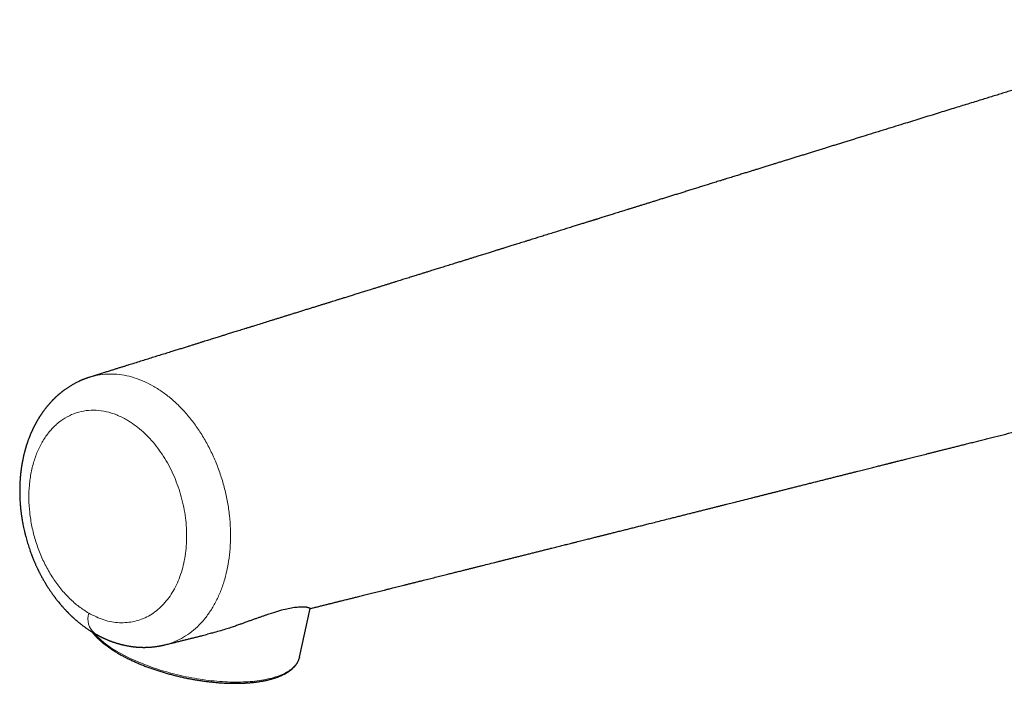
# Model space of a CAD drawing. Header units: millimetres. Extents: x 8 to 709, y 12 to 626.
# Tile 27 of 44: x 513 to 605, y 140 to 202. Entities that reach past the tile are written whole.
import ezdxf

# ---------------------------------------------------------------- set-up
doc = ezdxf.new("R2010")
doc.units = ezdxf.units.MM

msp = doc.modelspace()

# ---------------------------------------------------------------- linework, layer by layer
at = {"color": 7, "linetype": 'Continuous', "lineweight": 30}
for p, q in [((519.312, 168.95), (519.367, 168.966)), ((538.996, 142.781), (539.981, 147.318))]:
    msp.add_line(p, q, dxfattribs=at)
at = {"color": 8, "linetype": 'Continuous', "lineweight": 0, "flags": 128}
msp.add_lwpolyline([(538.988, 142.744), (538.969, 142.674), (538.936, 142.573), (538.896, 142.473), (538.849, 142.375), (538.796, 142.279), (538.736, 142.184), (538.669, 142.092), (538.595, 142.001), (538.515, 141.912), (538.429, 141.826), (538.335, 141.742), (538.236, 141.659), (538.13, 141.58), (538.018, 141.502), (537.9, 141.427), (537.775, 141.354), (537.645, 141.284), (537.508, 141.216), (537.366, 141.151), (537.218, 141.088), (537.064, 141.028), (536.905, 140.971), (536.74, 140.916), (536.571, 140.864), (536.395, 140.815), (536.215, 140.769), (536.03, 140.726), (535.84, 140.686), (535.645, 140.648), (535.446, 140.614), (535.242, 140.582), (535.034, 140.554), (534.822, 140.528), (534.606, 140.506), (534.386, 140.486), (534.162, 140.47), (533.935, 140.457), (533.704, 140.447), (533.47, 140.44), (533.233, 140.436), (532.993, 140.435), (532.751, 140.437), (532.505, 140.442), (532.258, 140.45), (532.008, 140.462), (531.756, 140.477), (531.502, 140.494), (531.246, 140.515), (530.989, 140.539), (530.731, 140.565), (530.471, 140.595), (530.21, 140.628), (529.948, 140.664), (529.686, 140.702), (529.423, 140.744), (529.16, 140.788), (528.897, 140.836), (528.634, 140.886), (528.371, 140.939), (528.109, 140.994), (527.847, 141.053), (527.586, 141.114), (527.326, 141.178), (527.066, 141.244), (526.809, 141.313), (526.553, 141.384), (526.298, 141.458), (526.045, 141.534), (525.795, 141.613), (525.546, 141.693), (525.3, 141.777), (525.056, 141.862), (524.815, 141.949), (524.577, 142.039), (524.342, 142.13), (524.11, 142.223), (523.882, 142.319), (523.657, 142.416), (523.435, 142.514), (523.218, 142.615), (523.004, 142.717), (522.794, 142.821), (522.589, 142.926)], dxfattribs=at)
at = {"color": 7, "linetype": 'Continuous', "lineweight": 30, "flags": 128}
msp.add_lwpolyline([(538.996, 142.781), (538.995, 142.777), (538.988, 142.744)], dxfattribs=at)
at = {"color": 8, "linetype": 'Continuous', "lineweight": 0}
for centre, radius, start, end in [((520.943, 146.352), 1.772, 162.38332, 231.04176), ((526.751, 151.606), 9.627, 222.9668, 244.38341)]:
    msp.add_arc(centre, radius, start, end, dxfattribs=at)
at = {"color": 7, "linetype": 'Continuous', "lineweight": 30}
for points, knots in [([(641.349, 199.495), (641.328, 199.507), (641.29, 199.529), (641.238, 199.559), (641.197, 199.582), (641.164, 199.6), (641.136, 199.616), (641.075, 199.651), (640.995, 199.695), (640.898, 199.749), (640.817, 199.793), (640.743, 199.833), (640.662, 199.876), (640.594, 199.913), (640.534, 199.944), (640.491, 199.967), (640.444, 199.991), (640.392, 200.018), (640.336, 200.047), (640.282, 200.074), (640.233, 200.099), (640.187, 200.123), (640.141, 200.146), (640.094, 200.169), (640.043, 200.195), (639.983, 200.224), (639.926, 200.252), (639.876, 200.277), (639.837, 200.295), (639.804, 200.312), (639.775, 200.326), (639.747, 200.339), (639.718, 200.353), (639.682, 200.37), (639.642, 200.389), (639.604, 200.407), (639.572, 200.421), (639.543, 200.435), (639.511, 200.45), (639.474, 200.467), (639.435, 200.485), (639.398, 200.502), (639.367, 200.516), (639.336, 200.53), (639.301, 200.546), (639.259, 200.565), (639.211, 200.586), (639.159, 200.61), (639.105, 200.633), (639.054, 200.656), (639.007, 200.676), (638.962, 200.696), (638.917, 200.715), (638.868, 200.736), (638.814, 200.759), (638.754, 200.784), (638.692, 200.81), (638.629, 200.837), (638.568, 200.861), (638.508, 200.886), (638.45, 200.91), (638.384, 200.936), (638.317, 200.962), (638.253, 200.987), (638.2, 201.008), (638.151, 201.027), (638.109, 201.043), (638.072, 201.058), (638.033, 201.073), (637.989, 201.089), (637.937, 201.109), (637.879, 201.13), (637.815, 201.154), (637.753, 201.177), (637.696, 201.197), (637.648, 201.215), (637.603, 201.231), (637.557, 201.247), (637.507, 201.264), (637.45, 201.284), (637.387, 201.306), (637.323, 201.328), (637.265, 201.348), (637.214, 201.365), (637.164, 201.381), (637.111, 201.399), (637.057, 201.417), (637.005, 201.433), (636.96, 201.448), (636.917, 201.462), (636.869, 201.477), (636.818, 201.493), (636.767, 201.509), (636.721, 201.523), (636.682, 201.535), (636.644, 201.547), (636.601, 201.56), (636.553, 201.574), (636.507, 201.588), (636.469, 201.599), (636.431, 201.61), (636.388, 201.623), (636.336, 201.638), (636.282, 201.653), (636.235, 201.667), (636.196, 201.678), (636.163, 201.687), (636.127, 201.697), (636.083, 201.709), (636.037, 201.721), (635.995, 201.733), (635.96, 201.742), (635.926, 201.751), (635.867, 201.767), (635.785, 201.788), (635.68, 201.815), (635.581, 201.84), (635.486, 201.863), (635.388, 201.887), (635.294, 201.909), (635.215, 201.927), (635.158, 201.94), (635.115, 201.95), (635.068, 201.96), (635.021, 201.971), (634.977, 201.98), (634.941, 201.988), (634.906, 201.995), (634.866, 202.004), (634.817, 202.014), (634.767, 202.025), (634.722, 202.034), (634.681, 202.042), (634.638, 202.05), (634.592, 202.06), (634.544, 202.069), (634.49, 202.079), (634.433, 202.09), (634.362, 202.103), (634.288, 202.117), (634.214, 202.13), (634.145, 202.142), (634.075, 202.154), (634.006, 202.166), (633.945, 202.176), (633.899, 202.183), (633.853, 202.191), (633.803, 202.198), (633.752, 202.206), (633.707, 202.213), (633.671, 202.219), (633.632, 202.224), (633.583, 202.231), (633.522, 202.24), (633.456, 202.249), (633.394, 202.258), (633.333, 202.266), (633.271, 202.274), (633.195, 202.284), (633.109, 202.294), (633.022, 202.304), (632.944, 202.313), (632.875, 202.321), (632.821, 202.327), (632.772, 202.332), (632.723, 202.336), (632.672, 202.342), (632.623, 202.346), (632.58, 202.35), (632.541, 202.354), (632.499, 202.358), (632.452, 202.362), (632.401, 202.366), (632.35, 202.37), (632.302, 202.374), (632.25, 202.378), (632.193, 202.382), (632.13, 202.387), (632.069, 202.391), (632.021, 202.394), (631.985, 202.396), (631.955, 202.398), (631.922, 202.4), (631.881, 202.402), (631.836, 202.405), (631.792, 202.407), (631.754, 202.409), (631.722, 202.411), (631.691, 202.412), (631.657, 202.414), (631.619, 202.416), (631.575, 202.417), (631.528, 202.419), (631.481, 202.421), (631.441, 202.422), (631.404, 202.424), (631.366, 202.425), (631.321, 202.426), (631.271, 202.427), (631.223, 202.429), (631.18, 202.43), (631.142, 202.43), (631.108, 202.431), (631.073, 202.432), (631.032, 202.432), (630.982, 202.433), (630.93, 202.433), (630.885, 202.433), (630.848, 202.434), (630.814, 202.434), (630.779, 202.434), (630.74, 202.434), (630.694, 202.434), (630.641, 202.433), (630.59, 202.433), (630.546, 202.433), (630.509, 202.432), (630.474, 202.432), (630.436, 202.431), (630.393, 202.43), (630.343, 202.429), (630.289, 202.428), (630.238, 202.427), (630.196, 202.425), (630.161, 202.424), (630.128, 202.423), (630.094, 202.422), (630.055, 202.421), (630.009, 202.419), (629.958, 202.417), (629.905, 202.415), (629.856, 202.413), (629.812, 202.411), (629.772, 202.409), (629.731, 202.407), (629.683, 202.404), (629.62, 202.401), (629.545, 202.396), (629.468, 202.392), (629.402, 202.387), (629.348, 202.383), (629.297, 202.38), (629.237, 202.375), (629.163, 202.37), (629.08, 202.363), (629, 202.356), (628.934, 202.35), (628.878, 202.345), (628.828, 202.341), (628.777, 202.336), (628.718, 202.33), (628.648, 202.323), (628.568, 202.315), (628.484, 202.306), (628.395, 202.296), (628.307, 202.286), (628.222, 202.276), (628.144, 202.266), (628.07, 202.257), (627.995, 202.247), (627.9, 202.234), (627.782, 202.218), (627.643, 202.199), (627.504, 202.178), (627.367, 202.157), (627.228, 202.135), (627.09, 202.112), (626.923, 202.083), (626.732, 202.05), (626.512, 202.009), (626.292, 201.966), (626.069, 201.921), (625.843, 201.873), (625.613, 201.823), (625.38, 201.77), (625.143, 201.714), (624.899, 201.655), (624.701, 201.606), (624.551, 201.568), (624.454, 201.542), (624.363, 201.519), (624.276, 201.496), (624.189, 201.473), (624.096, 201.448), (624.002, 201.423), (623.906, 201.396), (623.805, 201.369), (623.707, 201.342), (623.615, 201.316), (623.535, 201.293), (623.461, 201.273), (623.395, 201.254), (623.334, 201.236), (623.282, 201.221), (623.237, 201.208), (623.196, 201.196), (623.15, 201.183), (623.096, 201.167), (623.037, 201.15), (622.978, 201.133), (622.92, 201.116), (622.866, 201.1), (622.814, 201.084), (622.766, 201.07), (622.716, 201.055), (622.661, 201.039), (622.597, 201.019), (622.53, 200.999), (622.467, 200.98), (622.41, 200.963), (622.352, 200.945), (622.291, 200.926), (622.223, 200.906), (622.149, 200.883), (622.071, 200.859), (621.993, 200.835), (621.918, 200.812), (621.851, 200.791), (621.78, 200.769), (621.7, 200.744), (621.604, 200.714), (621.502, 200.682), (621.396, 200.649), (621.291, 200.616), (621.191, 200.585), (621.099, 200.556), (621.012, 200.529), (620.926, 200.503), (620.837, 200.475), (620.735, 200.443), (620.623, 200.409), (620.505, 200.372), (620.392, 200.337), (620.285, 200.304), (620.183, 200.273), (620.085, 200.243), (619.987, 200.213), (619.885, 200.181), (619.778, 200.148), (619.667, 200.114), (619.519, 200.069), (619.338, 200.013), (619.128, 199.949), (618.926, 199.887), (618.73, 199.827), (618.542, 199.769), (618.362, 199.713), (618.142, 199.646), (617.876, 199.564), (617.56, 199.466), (617.233, 199.365), (616.895, 199.261), (616.548, 199.155), (616.193, 199.045), (615.83, 198.934), (615.457, 198.819), (615.018, 198.683), (614.515, 198.529), (613.952, 198.355), (613.387, 198.181), (612.823, 198.007), (612.148, 197.799), (611.363, 197.558), (610.469, 197.282), (609.572, 197.006), (608.838, 196.78), (608.27, 196.605), (607.868, 196.481), (607.468, 196.357), (607.067, 196.234), (606.663, 196.11), (606.253, 195.983), (605.811, 195.847), (605.336, 195.701), (604.828, 195.544), (604.311, 195.385), (603.786, 195.223), (603.253, 195.058), (602.68, 194.882), (602.067, 194.693), (601.413, 194.491), (600.75, 194.287), (600.06, 194.074), (599.343, 193.853), (598.599, 193.623), (597.845, 193.39), (597.082, 193.154), (596.31, 192.916), (595.482, 192.66), (594.596, 192.386), (593.653, 192.094), (592.697, 191.799), (591.912, 191.556), (591.302, 191.367), (590.876, 191.235), (590.457, 191.105), (590.048, 190.978), (589.648, 190.855), (589.26, 190.734), (588.882, 190.617), (588.511, 190.502), (588.126, 190.383), (587.728, 190.26), (587.317, 190.132), (586.917, 190.008), (586.527, 189.887), (586.148, 189.77), (585.769, 189.652), (585.39, 189.534), (585.011, 189.417), (584.645, 189.303), (584.29, 189.193), (583.947, 189.087), (583.616, 188.984), (583.328, 188.895), (583.082, 188.818), (582.874, 188.754), (582.672, 188.691), (582.475, 188.63), (582.284, 188.57), (582.098, 188.512), (581.917, 188.456), (581.75, 188.404), (581.593, 188.356), (581.44, 188.308), (581.276, 188.257), (581.102, 188.203), (580.916, 188.145), (580.724, 188.086), (580.525, 188.024), (580.32, 187.96), (580.106, 187.894), (579.882, 187.824), (579.649, 187.751), (579.406, 187.676), (579.153, 187.597), (578.891, 187.516), (578.62, 187.432), (578.36, 187.351), (578.114, 187.274), (577.883, 187.203), (577.651, 187.131), (577.422, 187.059), (577.116, 186.964), (576.738, 186.846), (576.289, 186.707), (575.85, 186.57), (575.421, 186.437), (575.004, 186.307), (574.6, 186.181), (574.208, 186.059), (573.826, 185.94), (573.451, 185.824), (573.082, 185.709), (572.721, 185.597), (572.37, 185.487), (572.028, 185.381), (571.696, 185.277), (571.373, 185.177), (571.06, 185.08), (570.757, 184.985), (570.463, 184.894), (570.179, 184.805), (569.904, 184.719), (569.638, 184.637), (569.381, 184.557), (569.126, 184.477), (568.873, 184.398), (568.622, 184.32), (568.382, 184.246), (568.154, 184.174), (567.932, 184.105), (567.718, 184.039), (567.512, 183.974), (567.318, 183.914), (567.136, 183.858), (566.967, 183.805), (566.84, 183.765), (566.752, 183.738), (566.696, 183.72), (566.636, 183.702), (566.57, 183.681), (566.495, 183.658), (566.412, 183.632), (566.316, 183.602), (566.208, 183.568), (566.087, 183.531), (565.955, 183.489), (565.812, 183.445), (565.656, 183.396), (565.485, 183.343), (565.3, 183.286), (565.104, 183.224), (564.9, 183.161), (564.694, 183.097), (564.397, 183.004), (564.01, 182.884), (563.506, 182.727), (562.98, 182.563), (562.431, 182.392), (561.906, 182.229), (561.406, 182.073), (560.929, 181.924), (560.523, 181.798), (560.19, 181.694), (559.931, 181.614), (559.683, 181.536), (559.444, 181.462), (559.214, 181.39), (558.994, 181.322), (558.784, 181.256), (558.586, 181.195), (558.399, 181.137), (558.223, 181.082), (558.07, 181.034), (557.936, 180.992), (557.822, 180.957), (557.709, 180.922), (557.594, 180.886), (557.458, 180.844), (557.3, 180.794), (557.118, 180.738), (556.931, 180.679), (556.74, 180.62), (556.545, 180.559), (556.341, 180.496), (556.127, 180.429), (555.905, 180.36), (555.653, 180.282), (555.372, 180.194), (555.059, 180.097), (554.736, 179.996), (554.403, 179.892), (554.058, 179.785), (553.743, 179.687), (553.46, 179.599), (553.21, 179.521), (552.955, 179.442), (552.7, 179.362), (552.451, 179.285), (552.212, 179.21), (551.984, 179.14), (551.768, 179.072), (551.563, 179.009), (551.37, 178.948), (551.188, 178.892), (551.018, 178.839), (550.86, 178.79), (550.707, 178.742), (550.555, 178.695), (550.4, 178.646), (550.24, 178.597), (550.075, 178.545), (549.893, 178.489), (549.693, 178.426), (549.473, 178.358), (549.246, 178.288), (549.013, 178.215), (548.772, 178.14), (548.527, 178.064), (548.277, 177.986), (548.022, 177.906), (547.756, 177.824), (547.481, 177.738), (547.196, 177.649), (546.901, 177.558), (546.596, 177.463), (546.282, 177.365), (545.957, 177.264), (545.662, 177.172), (545.403, 177.091), (545.184, 177.023), (544.972, 176.957), (544.766, 176.893), (544.568, 176.831), (544.36, 176.767), (544.145, 176.7), (543.923, 176.631), (543.713, 176.565), (543.514, 176.503), (543.327, 176.445), (543.117, 176.38), (542.878, 176.305), (542.603, 176.22), (542.331, 176.135), (542.063, 176.052), (541.798, 175.969), (541.526, 175.884), (541.246, 175.797), (540.957, 175.708), (540.65, 175.612), (540.324, 175.511), (539.979, 175.403), (539.624, 175.293), (539.26, 175.179), (538.894, 175.065), (538.532, 174.953), (538.187, 174.845), (537.86, 174.743), (537.549, 174.647), (537.245, 174.552), (536.948, 174.46), (536.657, 174.369), (536.273, 174.25), (535.791, 174.099), (535.205, 173.917), (534.717, 173.765), (534.333, 173.645), (534.058, 173.56), (533.789, 173.476), (533.527, 173.394), (533.279, 173.317), (533.046, 173.245), (532.828, 173.177), (532.619, 173.112), (532.421, 173.05), (532.234, 172.992), (532.058, 172.937), (531.893, 172.886), (531.733, 172.836), (531.562, 172.782), (531.372, 172.724), (531.164, 172.659), (530.946, 172.591), (530.718, 172.52), (530.48, 172.446), (530.233, 172.369), (529.976, 172.289), (529.71, 172.206), (529.434, 172.12), (529.148, 172.031), (528.853, 171.939), (528.529, 171.838), (528.179, 171.729), (527.803, 171.612), (527.422, 171.493), (526.995, 171.36), (526.522, 171.213), (526.001, 171.05), (525.47, 170.885), (524.93, 170.717), (524.38, 170.545), (523.821, 170.371), (523.359, 170.227), (522.995, 170.114), (522.729, 170.031), (522.453, 169.945), (522.167, 169.856), (521.872, 169.764), (521.568, 169.669), (521.243, 169.568), (520.897, 169.46), (520.53, 169.345), (520.151, 169.227), (519.76, 169.105), (519.497, 169.023), (519.363, 168.981)], [0, 0, 0, 0, 0.000433, 0.000785, 0.001058, 0.001258, 0.001443, 0.00163, 0.002504, 0.003045, 0.00359, 0.004119, 0.004549, 0.005194, 0.005486, 0.005747, 0.006055, 0.006406, 0.006796, 0.007166, 0.007466, 0.007768, 0.008069, 0.008377, 0.008699, 0.009084, 0.009539, 0.009824, 0.010075, 0.010295, 0.010485, 0.010645, 0.010828, 0.011064, 0.011347, 0.011604, 0.011808, 0.011971, 0.012171, 0.012418, 0.012699, 0.012938, 0.013126, 0.013313, 0.013538, 0.013805, 0.014117, 0.014473, 0.014819, 0.015158, 0.01545, 0.015734, 0.016022, 0.016323, 0.016661, 0.017067, 0.017479, 0.017854, 0.018279, 0.018642, 0.018995, 0.019397, 0.019903, 0.020256, 0.020615, 0.020927, 0.021181, 0.021409, 0.021637, 0.021921, 0.022245, 0.022612, 0.023028, 0.023451, 0.023795, 0.02409, 0.02437, 0.024649, 0.024957, 0.025306, 0.025722, 0.026144, 0.026503, 0.026814, 0.027105, 0.027421, 0.027802, 0.02813, 0.028392, 0.028647, 0.028948, 0.029274, 0.029608, 0.029902, 0.030134, 0.030335, 0.030604, 0.030936, 0.03123, 0.031455, 0.031647, 0.031928, 0.032263, 0.032604, 0.032928, 0.033143, 0.033322, 0.033534, 0.03381, 0.034127, 0.03439, 0.034592, 0.034775, 0.03501, 0.03568, 0.036292, 0.036935, 0.037503, 0.038032, 0.038695, 0.039248, 0.039487, 0.039743, 0.040028, 0.040338, 0.040609, 0.040818, 0.041, 0.041244, 0.041558, 0.041892, 0.042154, 0.042373, 0.042631, 0.042929, 0.043221, 0.043499, 0.043907, 0.044256, 0.044785, 0.045255, 0.045592, 0.046024, 0.046518, 0.046851, 0.047116, 0.047356, 0.047689, 0.048007, 0.04828, 0.048491, 0.04867, 0.048984, 0.049364, 0.049775, 0.05017, 0.050492, 0.050866, 0.051279, 0.051856, 0.05241, 0.052866, 0.053273, 0.053617, 0.053848, 0.054146, 0.054486, 0.054779, 0.055019, 0.05525, 0.055485, 0.055768, 0.05609, 0.05641, 0.05669, 0.056946, 0.057315, 0.057723, 0.05809, 0.058407, 0.058581, 0.058739, 0.058933, 0.059178, 0.059468, 0.059746, 0.059969, 0.060142, 0.060321, 0.060524, 0.060751, 0.061002, 0.061305, 0.061598, 0.061838, 0.062028, 0.062247, 0.062523, 0.062842, 0.063133, 0.063385, 0.06361, 0.063808, 0.063995, 0.064239, 0.06455, 0.064888, 0.06516, 0.065366, 0.065558, 0.065764, 0.065987, 0.066263, 0.066602, 0.066925, 0.067189, 0.067391, 0.067595, 0.06782, 0.068072, 0.068378, 0.068732, 0.069044, 0.069292, 0.069489, 0.069686, 0.069888, 0.070112, 0.07039, 0.070724, 0.071047, 0.07136, 0.07161, 0.071849, 0.072085, 0.072369, 0.072721, 0.073245, 0.073747, 0.074143, 0.074449, 0.074751, 0.075088, 0.075566, 0.076125, 0.076635, 0.077047, 0.077363, 0.077671, 0.077985, 0.07833, 0.078789, 0.079305, 0.079847, 0.080386, 0.080985, 0.081525, 0.082016, 0.082486, 0.08296, 0.083462, 0.08432, 0.085257, 0.086151, 0.087036, 0.087927, 0.08886, 0.089744, 0.091199, 0.092628, 0.094081, 0.095558, 0.097059, 0.098585, 0.100137, 0.101731, 0.103369, 0.105082, 0.105777, 0.106456, 0.107091, 0.107645, 0.108268, 0.108909, 0.109587, 0.110235, 0.110928, 0.111708, 0.112302, 0.112884, 0.113405, 0.113874, 0.114305, 0.114713, 0.114987, 0.115265, 0.115592, 0.115984, 0.116436, 0.116874, 0.117271, 0.117685, 0.118061, 0.118401, 0.118741, 0.119149, 0.119626, 0.120167, 0.120636, 0.121049, 0.121461, 0.121934, 0.122448, 0.123023, 0.123633, 0.124255, 0.124862, 0.125392, 0.125844, 0.126555, 0.127332, 0.128176, 0.129084, 0.129979, 0.130843, 0.131639, 0.13237, 0.133118, 0.133919, 0.134749, 0.13585, 0.136901, 0.137898, 0.138832, 0.139722, 0.140551, 0.141394, 0.142273, 0.14319, 0.144143, 0.145134, 0.146962, 0.148742, 0.15046, 0.152116, 0.15371, 0.155244, 0.156717, 0.159314, 0.162001, 0.164781, 0.167654, 0.170619, 0.173621, 0.17671, 0.179884, 0.183143, 0.187925, 0.192727, 0.197534, 0.202343, 0.207148, 0.214765, 0.222365, 0.23, 0.237662, 0.241093, 0.244511, 0.247916, 0.251316, 0.254737, 0.258226, 0.261787, 0.266029, 0.270356, 0.27476, 0.279232, 0.283768, 0.288366, 0.293857, 0.299426, 0.305071, 0.310789, 0.317045, 0.323385, 0.329805, 0.336305, 0.342882, 0.349536, 0.357474, 0.365513, 0.373653, 0.381891, 0.385597, 0.389236, 0.392801, 0.396294, 0.399716, 0.403008, 0.406232, 0.409389, 0.41248, 0.416075, 0.419577, 0.422989, 0.426311, 0.429544, 0.432688, 0.436019, 0.439247, 0.442373, 0.445397, 0.448321, 0.451145, 0.453871, 0.455687, 0.457458, 0.459182, 0.460861, 0.462494, 0.464081, 0.465623, 0.467136, 0.468346, 0.46965, 0.471048, 0.472539, 0.474123, 0.475801, 0.477467, 0.479216, 0.481047, 0.482959, 0.484953, 0.487028, 0.489184, 0.491421, 0.493738, 0.496136, 0.498077, 0.500064, 0.502048, 0.50401, 0.505952, 0.509877, 0.513713, 0.517463, 0.521126, 0.524703, 0.528133, 0.531482, 0.534749, 0.537936, 0.541105, 0.54419, 0.547193, 0.550113, 0.55295, 0.555705, 0.558379, 0.560971, 0.563481, 0.56591, 0.56826, 0.570531, 0.572725, 0.57484, 0.577077, 0.579219, 0.581267, 0.58322, 0.585079, 0.586948, 0.58871, 0.590367, 0.591917, 0.59336, 0.594698, 0.595175, 0.595636, 0.596129, 0.596695, 0.597335, 0.598048, 0.598835, 0.599785, 0.600824, 0.601953, 0.60317, 0.604477, 0.605961, 0.607545, 0.60923, 0.610996, 0.612761, 0.614518, 0.618622, 0.622676, 0.627438, 0.632131, 0.636755, 0.640889, 0.644966, 0.648986, 0.651288, 0.6535, 0.655622, 0.657654, 0.659633, 0.661517, 0.663306, 0.664999, 0.666597, 0.6681, 0.669506, 0.670541, 0.671517, 0.672449, 0.673427, 0.674467, 0.675921, 0.677481, 0.679145, 0.680721, 0.682382, 0.684126, 0.685956, 0.687863, 0.689826, 0.692406, 0.695076, 0.697837, 0.700689, 0.703632, 0.706667, 0.708762, 0.710899, 0.713078, 0.715288, 0.717428, 0.71947, 0.721415, 0.723262, 0.72501, 0.726661, 0.728214, 0.729668, 0.731023, 0.73228, 0.73358, 0.734908, 0.736274, 0.737678, 0.739121, 0.74094, 0.742817, 0.744752, 0.746745, 0.748796, 0.750928, 0.753025, 0.755207, 0.757472, 0.759822, 0.762257, 0.764777, 0.767381, 0.77007, 0.772844, 0.775703, 0.777617, 0.779492, 0.781307, 0.783061, 0.784755, 0.786389, 0.788381, 0.790275, 0.79207, 0.793767, 0.795366, 0.796866, 0.799148, 0.801494, 0.803907, 0.806117, 0.808379, 0.810697, 0.813086, 0.815551, 0.818091, 0.820949, 0.823896, 0.826934, 0.830061, 0.83322, 0.836313, 0.839336, 0.842047, 0.8447, 0.847296, 0.849833, 0.852312, 0.854748, 0.859671, 0.864675, 0.86976, 0.872166, 0.874518, 0.876813, 0.879051, 0.881231, 0.883158, 0.88503, 0.886814, 0.888509, 0.890115, 0.891606, 0.89301, 0.894341, 0.895704, 0.897403, 0.899184, 0.901048, 0.902994, 0.905023, 0.907133, 0.909326, 0.911601, 0.913959, 0.916398, 0.918919, 0.921523, 0.92468, 0.927888, 0.931147, 0.934454, 0.938822, 0.943272, 0.947805, 0.952419, 0.957114, 0.96189, 0.966747, 0.968943, 0.97122, 0.973578, 0.976017, 0.978538, 0.981138, 0.98382, 0.986862, 0.990002, 0.993238, 0.996571, 1, 1, 1, 1]), ([(519.333, 168.967), (519.306, 168.959), (519.254, 168.943), (519.184, 168.92), (519.126, 168.9), (519.075, 168.882), (519.029, 168.866), (518.988, 168.851), (518.947, 168.836), (518.905, 168.82), (518.86, 168.803), (518.818, 168.787), (518.784, 168.774), (518.755, 168.763), (518.725, 168.75), (518.687, 168.735), (518.644, 168.717), (518.6, 168.699), (518.561, 168.682), (518.524, 168.666), (518.486, 168.65), (518.442, 168.63), (518.392, 168.607), (518.311, 168.57), (518.192, 168.513), (518.047, 168.44), (517.901, 168.362), (517.765, 168.286), (517.638, 168.213), (517.529, 168.146), (517.43, 168.085), (517.333, 168.022), (517.237, 167.959), (517.139, 167.891), (517.045, 167.825), (516.961, 167.764), (516.891, 167.712), (516.831, 167.667), (516.772, 167.621), (516.715, 167.577), (516.658, 167.532), (516.6, 167.484), (516.541, 167.435), (516.484, 167.388), (516.437, 167.347), (516.399, 167.314), (516.368, 167.287), (516.337, 167.259), (516.304, 167.23), (516.266, 167.196), (516.223, 167.157), (516.175, 167.112), (516.124, 167.064), (516.074, 167.016), (516.027, 166.972), (515.982, 166.927), (515.94, 166.885), (515.9, 166.845), (515.866, 166.81), (515.832, 166.775), (515.796, 166.737), (515.754, 166.693), (515.711, 166.647), (515.666, 166.598), (515.619, 166.546), (515.574, 166.496), (515.536, 166.452), (515.504, 166.416), (515.476, 166.383), (515.445, 166.347), (515.406, 166.3), (515.362, 166.248), (515.318, 166.195), (515.28, 166.147), (515.247, 166.107), (515.217, 166.068), (515.182, 166.023), (515.138, 165.966), (515.088, 165.9), (515.038, 165.833), (514.989, 165.766), (514.942, 165.7), (514.902, 165.644), (514.869, 165.597), (514.843, 165.559), (514.819, 165.523), (514.795, 165.488), (514.771, 165.451), (514.743, 165.409), (514.713, 165.364), (514.682, 165.316), (514.653, 165.271), (514.627, 165.23), (514.606, 165.196), (514.588, 165.167), (514.57, 165.138), (514.55, 165.105), (514.522, 165.059), (514.487, 165), (514.444, 164.928), (514.4, 164.851), (514.362, 164.785), (514.334, 164.734), (514.315, 164.7), (514.299, 164.671), (514.282, 164.64), (514.264, 164.606), (514.244, 164.569), (514.223, 164.529), (514.196, 164.479), (514.165, 164.419), (514.132, 164.353), (514.102, 164.293), (514.076, 164.24), (514.05, 164.188), (514.022, 164.129), (513.991, 164.063), (513.959, 163.996), (513.929, 163.93), (513.9, 163.866), (513.871, 163.799), (513.841, 163.731), (513.811, 163.661), (513.783, 163.594), (513.756, 163.53), (513.73, 163.465), (513.703, 163.397), (513.674, 163.322), (513.643, 163.242), (513.611, 163.158), (513.58, 163.072), (513.552, 162.995), (513.528, 162.927), (513.509, 162.871), (513.492, 162.822), (513.479, 162.782), (513.467, 162.746), (513.454, 162.706), (513.437, 162.655), (513.418, 162.596), (513.399, 162.536), (513.382, 162.478), (513.365, 162.423), (513.349, 162.369), (513.334, 162.319), (513.321, 162.276), (513.311, 162.24), (513.303, 162.211), (513.295, 162.181), (513.284, 162.143), (513.27, 162.092), (513.253, 162.03), (513.233, 161.953), (513.211, 161.869), (513.188, 161.775), (513.166, 161.684), (513.145, 161.593), (513.122, 161.49), (513.096, 161.371), (513.067, 161.231), (513.037, 161.079), (513.014, 160.954), (512.998, 160.86), (512.988, 160.805), (512.981, 160.759), (512.975, 160.724), (512.97, 160.696), (512.966, 160.666), (512.959, 160.626), (512.951, 160.574), (512.942, 160.51), (512.931, 160.436), (512.92, 160.355), (512.909, 160.272), (512.899, 160.189), (512.889, 160.108), (512.88, 160.03), (512.872, 159.955), (512.865, 159.884), (512.858, 159.818), (512.853, 159.762), (512.849, 159.719), (512.845, 159.683), (512.842, 159.646), (512.838, 159.599), (512.833, 159.539), (512.828, 159.471), (512.823, 159.399), (512.818, 159.326), (512.811, 159.213), (512.803, 159.061), (512.796, 158.885), (512.791, 158.72), (512.788, 158.563), (512.786, 158.393), (512.787, 158.211), (512.789, 158.018), (512.795, 157.791), (512.805, 157.539), (512.821, 157.268), (512.836, 157.065), (512.847, 156.93), (512.853, 156.865), (512.858, 156.815), (512.861, 156.781), (512.863, 156.757), (512.865, 156.738), (512.868, 156.709), (512.872, 156.663), (512.879, 156.597), (512.888, 156.514), (512.9, 156.416), (512.913, 156.306), (512.928, 156.189), (512.948, 156.041), (512.975, 155.86), (513.009, 155.644), (513.049, 155.414), (513.095, 155.171), (513.147, 154.915), (513.206, 154.646), (513.272, 154.364), (513.342, 154.089), (513.415, 153.823), (513.488, 153.568), (513.567, 153.31), (513.648, 153.057), (513.729, 152.817), (513.809, 152.592), (513.884, 152.388), (513.955, 152.204), (514.021, 152.038), (514.083, 151.884), (514.143, 151.742), (514.199, 151.611), (514.254, 151.486), (514.307, 151.367), (514.358, 151.257), (514.403, 151.161), (514.442, 151.078), (514.473, 151.013), (514.5, 150.959), (514.525, 150.907), (514.557, 150.842), (514.595, 150.766), (514.638, 150.681), (514.686, 150.588), (514.739, 150.487), (514.801, 150.369), (514.874, 150.235), (514.955, 150.09), (515.037, 149.946), (515.117, 149.809), (515.194, 149.679), (515.272, 149.55), (515.351, 149.423), (515.43, 149.299), (515.504, 149.184), (515.577, 149.073), (515.65, 148.965), (515.723, 148.859), (515.792, 148.759), (515.858, 148.666), (515.921, 148.579), (515.968, 148.514), (516, 148.471), (516.017, 148.448), (516.034, 148.426), (516.053, 148.4), (516.08, 148.365), (516.113, 148.321), (516.154, 148.267), (516.237, 148.16), (516.357, 148.007), (516.476, 147.862), (516.552, 147.771), (516.586, 147.731), (516.615, 147.696), (516.64, 147.667), (516.663, 147.641), (516.69, 147.61), (516.726, 147.568), (516.786, 147.5), (516.864, 147.412), (516.954, 147.313), (517.031, 147.229), (517.095, 147.161), (517.145, 147.108), (517.187, 147.065), (517.216, 147.035), (517.235, 147.016), (517.247, 147.003), (517.262, 146.988), (517.284, 146.965), (517.314, 146.935), (517.349, 146.9), (517.397, 146.852), (517.454, 146.796), (517.515, 146.737), (517.567, 146.686), (517.612, 146.643), (517.652, 146.605), (517.689, 146.571), (517.728, 146.534), (517.775, 146.491), (517.829, 146.442), (517.888, 146.389), (517.948, 146.335), (518.021, 146.272), (518.102, 146.201), (518.19, 146.127), (518.275, 146.056), (518.365, 145.983), (518.462, 145.905), (518.564, 145.825), (518.665, 145.748), (518.762, 145.675), (518.861, 145.603), (518.974, 145.521), (519.101, 145.433), (519.234, 145.343), (519.33, 145.28), (519.39, 145.242), (519.415, 145.225), (519.44, 145.209), (519.467, 145.193), (519.497, 145.174), (519.538, 145.148), (519.592, 145.115), (519.66, 145.074), (519.74, 145.026), (519.798, 144.992), (519.828, 144.975)], [0, 0, 0, 0, 0.003056, 0.005802, 0.00825, 0.010393, 0.012225, 0.013827, 0.015296, 0.017024, 0.018993, 0.020761, 0.022135, 0.023134, 0.024285, 0.025828, 0.027752, 0.029626, 0.031238, 0.032587, 0.034098, 0.035925, 0.038075, 0.040242, 0.046115, 0.052945, 0.058602, 0.064782, 0.07051, 0.075173, 0.079233, 0.083633, 0.088233, 0.092215, 0.097084, 0.101162, 0.103896, 0.106893, 0.109674, 0.112291, 0.115013, 0.117811, 0.120745, 0.123627, 0.126089, 0.127747, 0.129268, 0.130742, 0.132371, 0.13419, 0.136407, 0.138904, 0.141593, 0.144219, 0.146629, 0.148801, 0.15123, 0.153326, 0.155108, 0.156682, 0.158696, 0.16101, 0.163342, 0.165779, 0.168438, 0.171008, 0.173263, 0.174866, 0.17638, 0.178064, 0.180185, 0.183043, 0.1856, 0.187815, 0.189725, 0.191361, 0.19318, 0.196091, 0.199199, 0.202283, 0.205325, 0.20829, 0.211141, 0.212895, 0.214546, 0.216106, 0.217628, 0.21913, 0.220985, 0.223109, 0.225047, 0.227189, 0.228907, 0.230327, 0.23155, 0.23267, 0.234051, 0.23573, 0.238503, 0.241541, 0.244756, 0.248111, 0.249784, 0.251126, 0.25222, 0.253439, 0.254828, 0.256378, 0.258004, 0.259684, 0.262437, 0.265254, 0.267688, 0.269664, 0.271599, 0.273941, 0.276634, 0.279305, 0.281889, 0.28439, 0.286829, 0.289602, 0.292293, 0.294897, 0.297358, 0.299685, 0.302274, 0.305064, 0.308181, 0.31138, 0.314562, 0.317728, 0.319975, 0.322112, 0.323917, 0.325382, 0.326529, 0.327921, 0.329834, 0.332106, 0.334374, 0.336385, 0.338381, 0.340364, 0.342224, 0.343792, 0.345068, 0.346051, 0.346912, 0.348289, 0.350135, 0.352448, 0.354862, 0.358349, 0.361461, 0.364778, 0.367943, 0.371068, 0.375597, 0.38046, 0.385692, 0.391334, 0.393417, 0.395391, 0.396969, 0.398147, 0.398925, 0.39987, 0.401242, 0.403042, 0.405205, 0.407773, 0.410644, 0.413488, 0.416283, 0.419027, 0.42172, 0.424146, 0.426528, 0.428834, 0.43074, 0.43217, 0.433128, 0.434303, 0.435887, 0.437881, 0.44026, 0.442711, 0.445134, 0.44753, 0.453974, 0.46021, 0.465021, 0.470217, 0.475797, 0.481761, 0.488108, 0.49479, 0.503988, 0.512793, 0.521205, 0.52381, 0.525929, 0.527552, 0.52868, 0.529315, 0.52983, 0.530512, 0.532147, 0.534315, 0.537016, 0.54025, 0.543886, 0.547706, 0.551707, 0.558322, 0.56538, 0.572883, 0.58083, 0.58922, 0.598054, 0.60733, 0.617046, 0.625283, 0.633809, 0.642612, 0.65121, 0.65933, 0.666972, 0.674137, 0.680286, 0.686035, 0.691386, 0.696348, 0.700921, 0.705104, 0.709608, 0.713549, 0.716925, 0.719858, 0.722471, 0.723845, 0.725723, 0.728111, 0.730893, 0.733981, 0.737374, 0.741074, 0.74508, 0.750337, 0.755946, 0.761383, 0.766571, 0.771508, 0.776195, 0.781395, 0.786246, 0.790747, 0.794897, 0.799417, 0.803677, 0.807705, 0.8115, 0.815062, 0.818364, 0.819514, 0.820457, 0.821231, 0.82228, 0.823729, 0.82558, 0.827833, 0.830487, 0.839184, 0.847382, 0.849354, 0.851161, 0.852702, 0.853978, 0.854994, 0.85627, 0.858137, 0.860539, 0.865518, 0.87008, 0.874225, 0.877131, 0.879638, 0.881706, 0.883335, 0.883923, 0.884425, 0.885117, 0.886193, 0.887652, 0.889466, 0.891273, 0.894684, 0.897614, 0.900063, 0.902177, 0.904071, 0.905745, 0.907454, 0.90965, 0.912292, 0.91505, 0.917862, 0.920728, 0.925095, 0.929078, 0.932768, 0.936737, 0.941176, 0.94587, 0.950402, 0.954538, 0.958696, 0.963365, 0.969384, 0.975112, 0.980506, 0.981629, 0.982716, 0.983769, 0.984791, 0.986032, 0.987631, 0.989975, 0.992817, 0.996158, 1, 1, 1, 1]), ([(539.983, 147.313), (540.01, 147.32), (540.144, 147.353), (540.387, 147.414), (540.718, 147.497), (541.053, 147.58), (541.389, 147.664), (541.715, 147.746), (542.032, 147.825), (542.339, 147.902), (542.637, 147.976), (542.905, 148.043), (543.142, 148.103), (543.349, 148.154), (543.545, 148.203), (543.73, 148.249), (543.905, 148.293), (544.069, 148.334), (544.244, 148.378), (544.437, 148.426), (544.654, 148.48), (544.881, 148.537), (545.117, 148.596), (545.36, 148.657), (545.612, 148.72), (545.87, 148.784), (546.138, 148.851), (546.406, 148.918), (546.673, 148.985), (546.941, 149.052), (547.22, 149.121), (547.489, 149.189), (547.747, 149.253), (547.992, 149.315), (548.246, 149.378), (548.509, 149.444), (548.783, 149.512), (549.066, 149.583), (549.358, 149.656), (549.658, 149.731), (549.966, 149.808), (550.281, 149.887), (550.679, 149.986), (551.153, 150.105), (551.7, 150.242), (552.237, 150.376), (552.728, 150.499), (553.172, 150.61), (553.569, 150.709), (553.957, 150.806), (554.316, 150.896), (554.649, 150.98), (554.955, 151.056), (555.253, 151.131), (555.545, 151.204), (555.832, 151.276), (556.244, 151.379), (556.788, 151.515), (557.339, 151.653), (557.768, 151.76), (558.074, 151.837), (558.384, 151.915), (558.701, 151.994), (559.026, 152.075), (559.361, 152.159), (559.704, 152.245), (560.062, 152.335), (560.432, 152.427), (560.808, 152.522), (561.182, 152.616), (561.551, 152.708), (561.915, 152.799), (562.273, 152.889), (562.668, 152.988), (563.1, 153.096), (563.565, 153.213), (564.021, 153.327), (564.417, 153.426), (564.755, 153.511), (565.033, 153.581), (565.3, 153.648), (565.556, 153.712), (565.802, 153.773), (566.032, 153.831), (566.247, 153.885), (566.448, 153.936), (566.64, 153.984), (566.821, 154.029), (566.982, 154.069), (567.123, 154.105), (567.246, 154.136), (567.366, 154.166), (567.488, 154.196), (567.616, 154.229), (567.753, 154.263), (567.899, 154.299), (568.056, 154.339), (568.224, 154.381), (568.404, 154.426), (568.594, 154.474), (568.794, 154.524), (569.003, 154.577), (569.281, 154.646), (569.626, 154.733), (570.039, 154.837), (570.458, 154.942), (570.883, 155.049), (571.315, 155.157), (571.817, 155.283), (572.391, 155.427), (573.039, 155.59), (573.608, 155.733), (574.093, 155.855), (574.491, 155.955), (574.886, 156.054), (575.276, 156.152), (575.659, 156.248), (576.035, 156.342), (576.4, 156.434), (576.756, 156.524), (577.102, 156.611), (577.437, 156.695), (577.762, 156.777), (578.078, 156.856), (578.383, 156.933), (578.678, 157.007), (578.962, 157.078), (579.239, 157.148), (579.512, 157.216), (580.191, 157.387), (580.873, 157.558), (581.557, 157.73), (581.836, 157.8), (582.116, 157.871), (582.402, 157.943), (582.697, 158.017), (582.998, 158.093), (583.303, 158.169), (583.614, 158.248), (583.935, 158.328), (584.266, 158.411), (584.608, 158.497), (584.96, 158.586), (585.322, 158.677), (585.694, 158.771), (586.077, 158.867), (586.467, 158.965), (586.865, 159.065), (587.271, 159.167), (587.686, 159.271), (588.085, 159.371), (588.467, 159.468), (588.831, 159.559), (589.198, 159.651), (589.559, 159.742), (589.911, 159.83), (590.25, 159.916), (590.569, 159.996), (590.868, 160.071), (591.147, 160.141), (591.417, 160.209), (591.676, 160.274), (591.926, 160.337), (592.175, 160.399), (592.421, 160.461), (592.665, 160.523), (592.897, 160.581), (593.117, 160.636), (593.324, 160.688), (593.516, 160.736), (593.692, 160.781), (593.854, 160.821), (594.006, 160.859), (594.146, 160.895), (594.27, 160.926), (594.377, 160.953), (594.473, 160.977), (594.568, 161.001), (594.666, 161.026), (594.77, 161.051), (594.9, 161.084), (595.06, 161.124), (595.252, 161.173), (595.453, 161.223), (595.664, 161.276), (595.885, 161.332), (596.116, 161.39), (596.358, 161.451), (596.612, 161.514), (596.876, 161.581), (597.143, 161.648), (597.412, 161.715), (597.683, 161.783), (597.962, 161.853), (598.251, 161.926), (598.548, 162), (598.863, 162.079), (599.198, 162.163), (599.552, 162.252), (599.916, 162.344), (600.289, 162.437), (600.673, 162.534), (601.067, 162.632), (601.484, 162.737), (601.925, 162.848), (602.39, 162.964), (602.864, 163.083), (603.342, 163.203), (604.013, 163.371), (604.875, 163.587), (605.925, 163.85), (606.964, 164.11), (607.906, 164.346), (608.75, 164.557), (609.498, 164.744), (610.24, 164.93), (610.975, 165.113), (611.703, 165.295), (612.428, 165.476), (613.357, 165.708), (614.49, 165.99), (615.828, 166.325), (616.972, 166.61), (617.92, 166.847), (618.671, 167.034), (619.256, 167.18), (619.675, 167.285), (619.931, 167.349), (620.187, 167.413), (620.443, 167.477), (620.698, 167.541), (620.95, 167.604), (621.209, 167.668), (621.472, 167.734), (621.739, 167.801), (621.997, 167.865), (622.246, 167.928), (622.486, 167.987), (622.73, 168.048), (622.976, 168.11), (623.224, 168.172), (623.459, 168.231), (623.68, 168.286), (623.888, 168.338), (624.081, 168.386), (624.263, 168.432), (624.432, 168.474), (624.589, 168.513), (624.733, 168.549), (624.866, 168.582), (624.986, 168.612), (625.094, 168.639), (625.189, 168.663), (625.273, 168.684), (625.339, 168.7), (625.391, 168.713), (625.423, 168.721), (625.443, 168.726), (625.455, 168.729), (625.469, 168.733), (625.489, 168.738), (625.516, 168.744), (625.554, 168.754), (625.606, 168.767), (625.674, 168.783), (625.753, 168.803), (625.846, 168.826), (625.941, 168.85), (626.031, 168.873), (626.111, 168.893), (626.187, 168.912), (626.263, 168.931), (626.343, 168.951), (626.427, 168.973), (626.507, 168.993), (626.578, 169.011), (626.638, 169.026), (626.686, 169.038), (626.722, 169.047), (626.75, 169.054), (626.774, 169.06), (626.794, 169.065), (626.809, 169.068), (626.819, 169.071), (626.826, 169.072), (626.83, 169.073), (626.832, 169.074), (626.833, 169.074), (626.833, 169.074), (626.833, 169.074)], [0, 0, 0, 0, 0.000924, 0.004623, 0.008346, 0.012309, 0.016163, 0.019907, 0.023542, 0.027067, 0.030484, 0.033791, 0.036284, 0.038655, 0.040902, 0.043027, 0.04503, 0.046909, 0.048665, 0.051056, 0.053551, 0.056151, 0.058858, 0.061671, 0.064537, 0.067506, 0.070578, 0.073752, 0.07672, 0.079778, 0.08297, 0.08631, 0.089037, 0.091855, 0.094765, 0.097765, 0.100921, 0.104171, 0.107517, 0.110959, 0.114495, 0.118127, 0.121812, 0.128184, 0.134452, 0.140617, 0.146679, 0.151349, 0.155907, 0.160354, 0.16469, 0.168281, 0.171791, 0.175221, 0.178571, 0.181839, 0.185079, 0.192773, 0.200547, 0.204043, 0.207556, 0.211091, 0.214717, 0.218449, 0.222288, 0.226235, 0.230289, 0.234606, 0.238961, 0.243255, 0.247487, 0.251658, 0.255768, 0.259815, 0.265279, 0.270625, 0.275853, 0.280963, 0.28428, 0.287472, 0.29054, 0.293482, 0.296298, 0.298988, 0.301409, 0.303717, 0.305912, 0.307995, 0.309965, 0.311451, 0.312866, 0.314209, 0.315583, 0.317055, 0.318627, 0.320298, 0.322068, 0.32403, 0.326101, 0.328281, 0.330572, 0.332972, 0.335483, 0.340145, 0.344884, 0.349696, 0.354582, 0.359541, 0.364572, 0.371871, 0.379318, 0.386912, 0.391456, 0.396051, 0.400614, 0.405067, 0.409499, 0.413815, 0.418016, 0.422101, 0.426071, 0.429925, 0.433662, 0.437284, 0.440789, 0.444177, 0.447449, 0.450606, 0.453723, 0.456842, 0.474026, 0.477225, 0.480426, 0.483628, 0.486885, 0.490276, 0.493803, 0.497252, 0.500821, 0.504509, 0.508316, 0.512242, 0.516286, 0.520449, 0.524729, 0.529126, 0.53364, 0.538186, 0.542844, 0.547612, 0.55249, 0.556604, 0.560793, 0.565048, 0.569223, 0.573259, 0.577158, 0.580919, 0.584245, 0.587457, 0.590554, 0.593537, 0.596405, 0.599159, 0.602103, 0.604906, 0.607567, 0.610088, 0.612468, 0.614709, 0.616694, 0.618555, 0.620293, 0.621907, 0.623399, 0.624548, 0.625615, 0.626693, 0.627825, 0.629013, 0.630257, 0.632322, 0.634523, 0.636859, 0.639265, 0.641798, 0.644457, 0.647243, 0.650155, 0.653192, 0.656352, 0.659358, 0.662467, 0.665679, 0.668992, 0.672406, 0.67592, 0.679867, 0.683931, 0.688111, 0.692405, 0.696813, 0.701332, 0.705961, 0.711179, 0.716526, 0.721998, 0.727497, 0.732976, 0.74513, 0.757174, 0.7691, 0.780903, 0.789558, 0.798139, 0.806642, 0.815064, 0.823402, 0.831681, 0.839979, 0.855297, 0.870616, 0.885984, 0.894601, 0.903188, 0.911778, 0.914689, 0.917612, 0.920546, 0.923485, 0.926426, 0.929321, 0.932131, 0.935304, 0.938368, 0.941323, 0.944173, 0.94692, 0.949563, 0.952545, 0.955384, 0.95808, 0.960631, 0.962987, 0.965204, 0.967282, 0.96922, 0.971019, 0.972677, 0.974195, 0.975572, 0.976809, 0.977907, 0.978864, 0.979682, 0.980203, 0.980646, 0.980776, 0.980897, 0.981048, 0.981273, 0.981573, 0.981947, 0.982568, 0.983323, 0.984212, 0.985234, 0.986387, 0.987352, 0.988224, 0.988992, 0.989803, 0.990713, 0.991664, 0.992596, 0.993461, 0.994261, 0.994966, 0.995562, 0.996089, 0.99667, 0.997261, 0.997866, 0.998289, 0.998727, 0.999176, 0.999599, 0.999935, 1, 1, 1, 1]), ([(540.003, 147.319), (540.005, 147.319), (540.021, 147.32), (539.974, 147.337), (539.894, 147.364), (539.803, 147.392), (539.729, 147.412), (539.674, 147.427), (539.642, 147.434), (539.63, 147.436), (539.625, 147.437), (539.624, 147.437), (539.623, 147.437), (539.622, 147.437), (539.622, 147.437), (539.622, 147.437), (539.622, 147.437), (539.622, 147.437), (539.52, 147.45), (539.281, 147.463), (538.81, 147.44), (538.264, 147.372), (537.645, 147.25), (536.938, 147.054), (536.33, 146.859), (535.875, 146.706), (535.61, 146.616), (535.335, 146.521), (535.05, 146.421), (534.755, 146.317), (534.45, 146.209), (534.18, 146.114), (533.921, 146.019), (533.667, 145.924), (533.351, 145.808), (532.981, 145.677), (532.543, 145.53), (532.036, 145.369), (531.459, 145.198), (530.902, 145.044), (530.537, 144.955), (530.388, 144.919)], [0, 0, 0, 0, 0.005487, 0.068839, 0.120118, 0.150655, 0.174397, 0.191346, 0.19787, 0.200066, 0.200902, 0.201244, 0.20139, 0.201453, 0.201481, 0.201493, 0.201498, 0.201501, 0.201503, 0.277693, 0.348109, 0.413242, 0.473711, 0.534821, 0.600163, 0.619721, 0.639693, 0.660093, 0.680933, 0.702224, 0.723976, 0.7462, 0.759358, 0.778458, 0.79956, 0.825031, 0.85487, 0.889078, 0.927654, 0.970599, 1, 1, 1, 1]), ([(519.553, 145.139), (519.573, 145.113), (519.618, 145.055), (519.691, 144.965), (519.772, 144.87), (519.857, 144.776), (519.946, 144.681), (520.039, 144.587), (520.135, 144.493), (520.235, 144.399), (520.338, 144.306), (520.445, 144.213), (520.556, 144.12), (520.67, 144.028), (520.787, 143.937), (520.908, 143.845), (521.032, 143.755), (521.159, 143.665), (521.289, 143.575), (521.422, 143.486), (521.559, 143.398), (521.699, 143.31), (521.841, 143.223), (521.986, 143.137), (522.135, 143.052), (522.286, 142.967), (522.437, 142.885), (522.549, 142.825), (522.61, 142.794), (522.621, 142.788)], [0, 0, 0, 0, 0.032031, 0.070594, 0.109172, 0.147758, 0.186346, 0.22493, 0.263508, 0.302076, 0.340633, 0.379178, 0.417708, 0.456223, 0.494724, 0.533209, 0.571678, 0.610132, 0.648572, 0.686996, 0.725407, 0.763803, 0.802186, 0.840557, 0.878915, 0.917261, 0.955596, 0.991897, 1, 1, 1, 1]), ([(519.828, 144.975), (519.858, 144.958), (519.914, 144.926), (519.993, 144.881), (520.063, 144.843), (520.124, 144.81), (520.175, 144.783), (520.217, 144.761), (520.253, 144.742), (520.289, 144.724), (520.332, 144.702), (520.388, 144.674), (520.455, 144.641), (520.527, 144.606), (520.601, 144.571), (520.673, 144.537), (520.744, 144.505), (520.818, 144.472), (520.9, 144.436), (520.988, 144.399), (521.082, 144.361), (521.167, 144.326), (521.24, 144.298), (521.298, 144.276), (521.348, 144.257), (521.391, 144.241), (521.427, 144.228), (521.462, 144.215), (521.5, 144.202), (521.545, 144.186), (521.597, 144.168), (521.653, 144.15), (521.716, 144.129), (521.785, 144.106), (521.862, 144.082), (521.933, 144.061), (521.999, 144.042), (522.063, 144.023), (522.13, 144.005), (522.193, 143.987), (522.248, 143.973), (522.295, 143.961), (522.349, 143.947), (522.419, 143.93), (522.503, 143.91), (522.592, 143.89), (522.684, 143.871), (522.784, 143.85), (522.885, 143.831), (522.983, 143.814), (523.069, 143.799), (523.141, 143.788), (523.199, 143.779), (523.259, 143.771), (523.324, 143.762), (523.384, 143.754), (523.436, 143.748), (523.479, 143.743), (523.524, 143.738), (523.576, 143.732), (523.632, 143.727), (523.685, 143.722), (523.73, 143.718), (523.775, 143.714), (523.823, 143.711), (523.878, 143.707), (523.932, 143.703), (523.981, 143.701), (524.024, 143.698), (524.089, 143.695), (524.174, 143.692), (524.273, 143.689), (524.374, 143.688), (524.472, 143.688), (524.572, 143.689), (524.672, 143.691), (524.773, 143.695), (524.889, 143.7), (525.005, 143.707), (525.126, 143.716), (525.24, 143.727), (525.352, 143.738), (525.464, 143.752), (525.577, 143.767), (525.675, 143.781), (525.757, 143.794), (525.819, 143.805), (525.882, 143.816), (525.949, 143.828), (526.006, 143.839), (526.053, 143.849), (526.091, 143.856), (526.131, 143.865), (526.18, 143.875), (526.243, 143.889), (526.321, 143.907), (526.377, 143.921), (526.408, 143.929)], [0, 0, 0, 0, 0.014429, 0.027302, 0.038619, 0.048383, 0.056594, 0.06329, 0.068794, 0.073876, 0.080266, 0.089663, 0.100556, 0.112061, 0.124147, 0.135648, 0.14597, 0.15794, 0.170374, 0.18441, 0.199352, 0.213926, 0.224104, 0.233127, 0.240875, 0.247319, 0.252884, 0.257793, 0.263476, 0.270271, 0.278362, 0.287435, 0.295803, 0.307517, 0.319183, 0.33087, 0.339738, 0.34923, 0.360074, 0.37003, 0.378058, 0.3849, 0.39126, 0.402502, 0.416654, 0.428753, 0.442627, 0.458394, 0.473383, 0.487896, 0.502459, 0.511781, 0.519939, 0.528696, 0.538586, 0.54878, 0.555657, 0.561542, 0.568037, 0.575872, 0.584762, 0.592705, 0.599309, 0.60524, 0.612395, 0.620892, 0.629389, 0.636599, 0.64254, 0.648814, 0.665361, 0.680205, 0.693067, 0.710154, 0.72379, 0.737673, 0.754935, 0.768881, 0.789546, 0.806638, 0.822929, 0.840724, 0.856898, 0.873126, 0.891518, 0.901344, 0.910147, 0.919818, 0.929918, 0.940225, 0.945953, 0.951602, 0.957268, 0.964584, 0.974145, 0.98595, 1, 1, 1, 1]), ([(526.386, 143.918), (526.458, 143.935), (526.653, 143.984), (526.969, 144.063), (527.33, 144.153), (527.681, 144.241), (528.021, 144.326), (528.355, 144.409), (528.683, 144.491), (529.004, 144.571), (529.314, 144.649), (529.613, 144.723), (529.899, 144.795), (530.157, 144.859), (530.318, 144.9), (530.389, 144.917)], [0, 0, 0, 0, 0.053508, 0.14648, 0.236759, 0.324353, 0.409267, 0.491506, 0.574799, 0.655167, 0.732617, 0.807153, 0.878779, 0.9475, 1, 1, 1, 1]), ([(522.621, 142.788), (522.649, 142.773), (522.73, 142.732), (522.865, 142.663), (523.028, 142.583), (523.194, 142.503), (523.362, 142.425), (523.532, 142.347), (523.704, 142.271), (523.879, 142.196), (524.056, 142.122), (524.234, 142.049), (524.415, 141.977), (524.597, 141.906), (524.781, 141.837), (524.967, 141.769), (525.155, 141.702), (525.344, 141.636), (525.534, 141.572), (525.726, 141.509), (525.92, 141.448), (526.114, 141.388), (526.31, 141.329), (526.507, 141.272), (526.704, 141.216), (526.903, 141.162), (527.103, 141.11), (527.303, 141.059), (527.504, 141.009), (527.705, 140.961), (527.907, 140.915), (528.11, 140.87), (528.313, 140.827), (528.516, 140.786), (528.719, 140.746), (528.923, 140.708), (529.126, 140.672), (529.329, 140.637), (529.533, 140.604), (529.736, 140.573), (529.938, 140.544), (530.14, 140.516), (530.342, 140.491), (530.543, 140.467), (530.744, 140.444), (530.944, 140.424), (531.143, 140.406), (531.341, 140.389), (531.538, 140.374), (531.735, 140.361), (531.93, 140.35), (532.123, 140.341), (532.316, 140.333), (532.507, 140.328), (532.697, 140.324), (532.885, 140.323), (533.072, 140.323), (533.257, 140.325), (533.44, 140.329), (533.622, 140.335), (533.801, 140.342), (533.979, 140.352), (534.155, 140.363), (534.328, 140.377), (534.5, 140.392), (534.669, 140.409), (534.836, 140.428), (535, 140.449), (535.162, 140.471), (535.322, 140.496), (535.479, 140.522), (535.633, 140.551), (535.785, 140.581), (535.934, 140.613), (536.08, 140.646), (536.224, 140.682), (536.364, 140.719), (536.501, 140.759), (536.636, 140.8), (536.767, 140.842), (536.895, 140.887), (537.021, 140.934), (537.142, 140.982), (537.261, 141.032), (537.376, 141.083), (537.488, 141.137), (537.596, 141.192), (537.701, 141.249), (537.802, 141.307), (537.899, 141.368), (537.993, 141.43), (538.083, 141.493), (538.169, 141.558), (538.252, 141.625), (538.33, 141.693), (538.404, 141.763), (538.475, 141.834), (538.541, 141.906), (538.603, 141.98), (538.661, 142.055), (538.715, 142.131), (538.765, 142.209), (538.811, 142.287), (538.852, 142.367), (538.889, 142.447), (538.922, 142.529), (538.951, 142.611), (538.972, 142.682), (538.983, 142.725), (538.986, 142.74)], [0, 0, 0, 0, 0.004972, 0.01443, 0.023886, 0.03334, 0.042792, 0.052242, 0.06169, 0.071136, 0.080581, 0.090024, 0.099466, 0.108906, 0.118345, 0.127783, 0.13722, 0.146656, 0.156091, 0.165525, 0.174958, 0.18439, 0.193822, 0.203254, 0.212684, 0.222115, 0.231545, 0.240974, 0.250403, 0.259833, 0.269262, 0.278691, 0.288119, 0.297548, 0.306977, 0.316407, 0.325836, 0.335266, 0.344696, 0.354126, 0.363557, 0.372988, 0.38242, 0.391852, 0.401286, 0.41072, 0.420155, 0.42959, 0.439027, 0.448465, 0.457904, 0.467345, 0.476786, 0.486229, 0.495674, 0.50512, 0.514568, 0.524018, 0.53347, 0.542924, 0.55238, 0.561838, 0.571299, 0.580763, 0.590229, 0.599697, 0.609169, 0.618644, 0.628122, 0.637604, 0.647089, 0.656577, 0.666069, 0.675566, 0.685066, 0.694569, 0.704077, 0.713589, 0.723105, 0.732624, 0.742147, 0.751674, 0.761203, 0.770734, 0.780267, 0.7898, 0.799332, 0.808862, 0.818388, 0.827907, 0.837418, 0.846917, 0.856401, 0.865868, 0.875314, 0.884735, 0.894128, 0.903489, 0.912815, 0.922105, 0.931355, 0.940566, 0.949739, 0.958873, 0.967973, 0.977043, 0.986086, 0.995109, 1, 1, 1, 1])]:
    msp.add_open_spline(points, degree=3, knots=knots, dxfattribs=at)
at = {"color": 8, "linetype": 'Continuous', "lineweight": 0}
for points, knots in [([(519.367, 168.966), (519.524, 169.018), (519.965, 169.162), (520.729, 169.265), (521.644, 169.284), (522.573, 169.176), (523.506, 168.944), (524.435, 168.602), (525.042, 168.277), (525.345, 168.114)], [0, 0, 0, 0, 0.083915, 0.236478, 0.389426, 0.542122, 0.694778, 0.847387, 1, 1, 1, 1]), ([(525.345, 168.114), (525.645, 167.929), (526.243, 167.559), (527.103, 166.867), (527.926, 166.084), (528.702, 165.208), (529.424, 164.249), (530.084, 163.213), (530.675, 162.113), (531.192, 160.958), (531.634, 159.762), (531.993, 158.533), (532.264, 157.284), (532.445, 156.028), (532.538, 154.776), (532.539, 153.541), (532.449, 152.334), (532.269, 151.167), (531.999, 150.052), (531.641, 149.001), (531.203, 148.02), (530.687, 147.122), (530.098, 146.312), (529.439, 145.604), (528.719, 145), (527.944, 144.51), (527.166, 144.14), (526.631, 143.993), (526.384, 143.925)], [0, 0, 0, 0, 0.038723, 0.077368, 0.116066, 0.154742, 0.193402, 0.232133, 0.270766, 0.309407, 0.348141, 0.38684, 0.425501, 0.464181, 0.502897, 0.541537, 0.580263, 0.618935, 0.65761, 0.696337, 0.734949, 0.773657, 0.812285, 0.850974, 0.889663, 0.928267, 0.966936, 1, 1, 1, 1]), ([(522.824, 164.981), (522.508, 165.147), (521.876, 165.479), (520.906, 165.772), (519.941, 165.907), (518.993, 165.87), (518.081, 165.662), (517.219, 165.288), (516.422, 164.754), (515.705, 164.069), (515.078, 163.245), (514.554, 162.295), (514.141, 161.237), (513.845, 160.088), (513.673, 158.868), (513.627, 157.597), (513.708, 156.298), (513.914, 154.993), (514.242, 153.705), (514.686, 152.454), (515.239, 151.263), (515.892, 150.152), (516.632, 149.14), (517.448, 148.247), (518.324, 147.475), (518.944, 147.084), (519.254, 146.889)], [0, 0, 0, 0, 0.041666, 0.083333, 0.124999, 0.166665, 0.208332, 0.249998, 0.291665, 0.333331, 0.374998, 0.416664, 0.458331, 0.499998, 0.541664, 0.583331, 0.624998, 0.666665, 0.708331, 0.749998, 0.791665, 0.833332, 0.874999, 0.916666, 0.958333, 1, 1, 1, 1]), ([(519.254, 146.889), (519.729, 146.652), (520.68, 146.179), (522.139, 145.937), (523.55, 146.054), (524.866, 146.557), (526.034, 147.419), (527.011, 148.608), (527.758, 150.078), (528.246, 151.773), (528.458, 153.629), (528.385, 155.572), (528.03, 157.53), (527.405, 159.427), (526.537, 161.191), (525.456, 162.747), (524.21, 164.066), (523.286, 164.676), (522.824, 164.981)], [0, 0, 0, 0, 0.062501, 0.125001, 0.187501, 0.250002, 0.312502, 0.375002, 0.437502, 0.500002, 0.562502, 0.625002, 0.687502, 0.750002, 0.812501, 0.875001, 0.937501, 1, 1, 1, 1])]:
    msp.add_open_spline(points, degree=3, knots=knots, dxfattribs=at)

doc.saveas('drawing.dxf')
